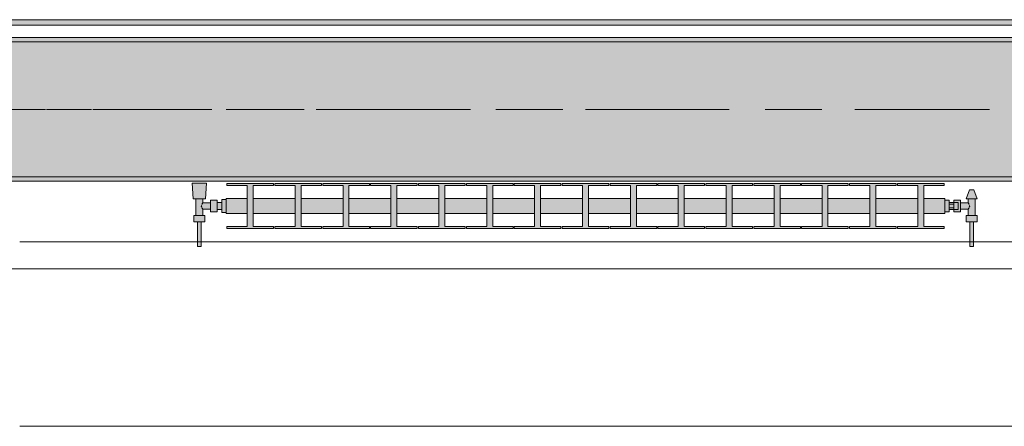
# Model space of a CAD drawing. Header units: metres. Extents: x -3.6 to 85.2, y -11 to 16.8.
# Tile 6 of 256: x 1.12 to 3.313, y -0.155 to 0.749. Entities that reach past the tile are written whole.
import ezdxf

# ---------------------------------------------------------------- set-up
doc = ezdxf.new("R2010")
doc.units = ezdxf.units.M
doc.header["$MEASUREMENT"] = 0
doc.linetypes.add('Achse', pattern=[0.2, 0.1, -0.05, 0, -0.05])
doc.linetypes.add('Strichlinie doppelt', pattern=[0.546806, 0.264583, -0.105833, 0.070556, -0.105833])
for name, color, linetype in [('451 - Universal.Achsen Raster', 7, 'Continuous'), ('604 - Struktur.Wand Aussen', 7, 'Continuous'), ('608 - Struktur.Träger', 7, 'Continuous'), ('801 - HKLSE.Heizung_ Klima_ Lüftung', 7, 'Continuous'), ('Neubau_653 - Abdeckung.TB Verkofferung', 7, 'Continuous')]:
    doc.layers.add(name, color=color, linetype=linetype)
pattern_1 = [(45, (0, 0), (-0.01767767, 0.01767767), [0, -0.025])]

msp = doc.modelspace()

# ---------------------------------------------------------------- hatches: boundary and pattern name
at = {"layer": '608 - Struktur.Träger', "linetype": 'Continuous', "lineweight": 0, "true_color": 0x000000}
h = msp.add_hatch(dxfattribs=at)
h.set_pattern_fill('Gips_0001', color=18, style=0, pattern_type=2)
h.set_pattern_definition(pattern_1)
h.paths.add_polyline_path([(0.69, 0.71), (0.69, 0.7), (3.97, 0.7), (3.97, 0.71)])
h = msp.add_hatch(dxfattribs=at)
h.set_pattern_fill('Beton__Stahlbeton_0001', color=18, style=0, pattern_type=2)
h.set_pattern_definition([(45, (0, 0), (-0.08485281, 0.08485281), []), (45, (-0.04243, 0.04243), (-0.08485281, 0.08485281), [0.09, -0.03])])
h.paths.add_polyline_path([(0.69, 0.7), (0.38, 0.7), (0.38, 0.4), (0.69, 0.4), (3.97, 0.4), (4.29, 0.4), (7.57, 0.4), (7.89, 0.4), (11.17, 0.4), (11.49, 0.4), (14.77, 0.4), (15.09, 0.4), (18.37, 0.4), (18.69, 0.4), (21.97, 0.4), (22.29, 0.4), (25.57, 0.4), (25.89, 0.4), (29.17, 0.4), (29.49, 0.4), (32.77, 0.4), (33.09, 0.4), (36.37, 0.4), (36.69, 0.4), (39.97, 0.4), (40.29, 0.4), (43.57, 0.4), (43.89, 0.4), (47.17, 0.4), (47.49, 0.4), (50.77, 0.4), (51.09, 0.4), (51.8, 0.4), (51.97, 0.4), (54.37, 0.4), (54.69, 0.4), (57.97, 0.4), (58.29, 0.4), (61.57, 0.4), (61.88, 0.4), (61.88, 0.7), (61.57, 0.7), (58.29, 0.7), (57.97, 0.7), (54.69, 0.7), (54.37, 0.7), (51.97, 0.7), (51.8, 0.7), (51.09, 0.7), (50.77, 0.7), (47.49, 0.7), (47.16, 0.7), (43.89, 0.7), (43.57, 0.7), (40.29, 0.7), (39.935, 0.7), (36.69, 0.7), (36.37, 0.7), (33.09, 0.7), (32.77, 0.7), (29.49, 0.7), (29.17, 0.7), (25.89, 0.7), (25.57, 0.7), (22.29, 0.7), (21.97, 0.7), (18.69, 0.7), (18.37, 0.7), (15.09, 0.7), (14.77, 0.7), (11.49, 0.7), (11.17, 0.7), (7.89, 0.7), (7.57, 0.7), (4.29, 0.7), (3.97, 0.7)])
h = msp.add_hatch(dxfattribs=at)
h.set_pattern_fill('Gips_0001', color=18, style=0, pattern_type=2)
h.set_pattern_definition(pattern_1)
h.paths.add_polyline_path([(0.69, 0.4), (0.69, 0.39), (3.97, 0.39), (3.97, 0.4)])
at = {"layer": '801 - HKLSE.Heizung_ Klima_ Lüftung', "linetype": 'Continuous', "lineweight": 0, "true_color": 0x3a3a3a}
for points in [[(1.58, 0.3497), (1.57, 0.3497), (1.57, 0.343), (1.56, 0.343), (1.56, 0.348), (1.545, 0.348), (1.545, 0.342), (1.528, 0.342), (1.528, 0.351), (1.534, 0.351), (1.536, 0.386), (1.504, 0.386), (1.506, 0.351), (1.512, 0.351), (1.512, 0.314), (1.508, 0.314), (1.508, 0.3), (1.516, 0.3), (1.516, 0.245), (1.524, 0.245), (1.524, 0.3), (1.532, 0.3), (1.532, 0.314), (1.528, 0.314), (1.528, 0.328), (1.545, 0.328), (1.545, 0.322), (1.56, 0.322), (1.56, 0.327), (1.57, 0.327), (1.57, 0.3203), (1.58, 0.3203)], [(1.58, 0.3183), (1.6267, 0.3183), (1.6267, 0.2892), (1.5813, 0.2892), (1.5813, 0.285), (1.6853, 0.285), (1.6853, 0.2892), (1.64, 0.2892), (1.64, 0.3183), (1.7333, 0.3183), (1.7333, 0.2892), (1.688, 0.2892), (1.688, 0.285), (1.792, 0.285), (1.792, 0.2892), (1.7467, 0.2892), (1.7467, 0.3183), (1.84, 0.3183), (1.84, 0.2892), (1.7947, 0.2892), (1.7947, 0.285), (1.8987, 0.285), (1.8987, 0.2892), (1.8533, 0.2892), (1.8533, 0.3183), (1.9467, 0.3183), (1.9467, 0.2892), (1.9013, 0.2892), (1.9013, 0.285), (2.0053, 0.285), (2.0053, 0.2892), (1.96, 0.2892), (1.96, 0.3183), (2.0533, 0.3183), (2.0533, 0.2892), (2.008, 0.2892), (2.008, 0.285), (2.112, 0.285), (2.112, 0.2892), (2.0667, 0.2892), (2.0667, 0.3183), (2.16, 0.3183), (2.16, 0.2892), (2.1147, 0.2892), (2.1147, 0.285), (2.2187, 0.285), (2.2187, 0.2892), (2.1733, 0.2892), (2.1733, 0.3183), (2.2667, 0.3183), (2.2667, 0.2892), (2.2213, 0.2892), (2.2213, 0.285), (2.3253, 0.285), (2.3253, 0.2892), (2.28, 0.2892), (2.28, 0.3183), (2.3733, 0.3183), (2.3733, 0.2892), (2.328, 0.2892), (2.328, 0.285), (2.432, 0.285), (2.432, 0.2892), (2.3867, 0.2892), (2.3867, 0.3183), (2.48, 0.3183), (2.48, 0.2892), (2.4347, 0.2892), (2.4347, 0.285), (2.5387, 0.285), (2.5387, 0.2892), (2.4933, 0.2892), (2.4933, 0.3183), (2.5867, 0.3183), (2.5867, 0.2892), (2.5413, 0.2892), (2.5413, 0.285), (2.6453, 0.285), (2.6453, 0.2892), (2.6, 0.2892), (2.6, 0.3183), (2.6933, 0.3183), (2.6933, 0.2892), (2.648, 0.2892), (2.648, 0.285), (2.752, 0.285), (2.752, 0.2892), (2.7067, 0.2892), (2.7067, 0.3183), (2.8, 0.3183), (2.8, 0.2892), (2.7547, 0.2892), (2.7547, 0.285), (2.8587, 0.285), (2.8587, 0.2892), (2.8133, 0.2892), (2.8133, 0.3183), (2.9067, 0.3183), (2.9067, 0.2892), (2.8613, 0.2892), (2.8613, 0.285), (2.9653, 0.285), (2.9653, 0.2892), (2.92, 0.2892), (2.92, 0.3183), (3.0133, 0.3183), (3.0133, 0.2892), (2.968, 0.2892), (2.968, 0.285), (3.072, 0.285), (3.072, 0.2892), (3.0267, 0.2892), (3.0267, 0.3183), (3.12, 0.3183), (3.12, 0.2892), (3.0747, 0.2892), (3.0747, 0.285), (3.1787, 0.285), (3.1787, 0.2892), (3.1333, 0.2892), (3.1333, 0.3183), (3.18, 0.3183), (3.18, 0.3517), (3.1333, 0.3517), (3.1333, 0.3808), (3.1787, 0.3808), (3.1787, 0.385), (3.0747, 0.385), (3.0747, 0.3808), (3.12, 0.3808), (3.12, 0.3517), (3.0267, 0.3517), (3.0267, 0.3808), (3.072, 0.3808), (3.072, 0.385), (2.968, 0.385), (2.968, 0.3808), (3.0133, 0.3808), (3.0133, 0.3517), (2.92, 0.3517), (2.92, 0.3808), (2.9653, 0.3808), (2.9653, 0.385), (2.8613, 0.385), (2.8613, 0.3808), (2.9067, 0.3808), (2.9067, 0.3517), (2.8133, 0.3517), (2.8133, 0.3808), (2.8587, 0.3808), (2.8587, 0.385), (2.7547, 0.385), (2.7547, 0.3808), (2.8, 0.3808), (2.8, 0.3517), (2.7067, 0.3517), (2.7067, 0.3808), (2.752, 0.3808), (2.752, 0.385), (2.648, 0.385), (2.648, 0.3808), (2.6933, 0.3808), (2.6933, 0.3517), (2.6, 0.3517), (2.6, 0.3808), (2.6453, 0.3808), (2.6453, 0.385), (2.5413, 0.385), (2.5413, 0.3808), (2.5867, 0.3808), (2.5867, 0.3517), (2.4933, 0.3517), (2.4933, 0.3808), (2.5387, 0.3808), (2.5387, 0.385), (2.4347, 0.385), (2.4347, 0.3808), (2.48, 0.3808), (2.48, 0.3517), (2.3867, 0.3517), (2.3867, 0.3808), (2.432, 0.3808), (2.432, 0.385), (2.328, 0.385), (2.328, 0.3808), (2.3733, 0.3808), (2.3733, 0.3517), (2.28, 0.3517), (2.28, 0.3808), (2.3253, 0.3808), (2.3253, 0.385), (2.2213, 0.385), (2.2213, 0.3808), (2.2667, 0.3808), (2.2667, 0.3517), (2.1733, 0.3517), (2.1733, 0.3808), (2.2187, 0.3808), (2.2187, 0.385), (2.1147, 0.385), (2.1147, 0.3808), (2.16, 0.3808), (2.16, 0.3517), (2.0667, 0.3517), (2.0667, 0.3808), (2.112, 0.3808), (2.112, 0.385), (2.008, 0.385), (2.008, 0.3808), (2.0533, 0.3808), (2.0533, 0.3517), (1.96, 0.3517), (1.96, 0.3808), (2.0053, 0.3808), (2.0053, 0.385), (1.9013, 0.385), (1.9013, 0.3808), (1.9467, 0.3808), (1.9467, 0.3517), (1.8533, 0.3517), (1.8533, 0.3808), (1.8987, 0.3808), (1.8987, 0.385), (1.7947, 0.385), (1.7947, 0.3808), (1.84, 0.3808), (1.84, 0.3517), (1.7467, 0.3517), (1.7467, 0.3808), (1.792, 0.3808), (1.792, 0.385), (1.688, 0.385), (1.688, 0.3808), (1.7333, 0.3808), (1.7333, 0.3517), (1.64, 0.3517), (1.64, 0.3808), (1.6853, 0.3808), (1.6853, 0.385), (1.5813, 0.385), (1.5813, 0.3808), (1.6267, 0.3808), (1.6267, 0.3517), (1.58, 0.3517)], [(3.18, 0.348), (3.18, 0.322), (3.19, 0.322), (3.19, 0.327), (3.2, 0.327), (3.2, 0.322), (3.215, 0.322), (3.215, 0.328), (3.232, 0.328), (3.232, 0.314), (3.228, 0.314), (3.228, 0.3), (3.236, 0.3), (3.236, 0.245), (3.244, 0.245), (3.244, 0.3), (3.252, 0.3), (3.252, 0.314), (3.248, 0.314), (3.248, 0.351), (3.252, 0.351), (3.245, 0.371), (3.235, 0.371), (3.228, 0.351), (3.232, 0.351), (3.232, 0.342), (3.215, 0.342), (3.215, 0.348), (3.2, 0.348), (3.2, 0.343), (3.19, 0.343), (3.19, 0.348)]]:
    msp.add_hatch(color=250, dxfattribs=at).paths.add_polyline_path(points)
at = {"layer": 'Neubau_653 - Abdeckung.TB Verkofferung', "linetype": 'Continuous', "lineweight": 0, "true_color": 0x000000}
h = msp.add_hatch(dxfattribs=at)
h.set_pattern_fill('Gips_0001', color=18, style=0, pattern_type=2)
h.set_pattern_definition(pattern_1)
h.paths.add_polyline_path([(0.7025, 0.737), (4.045, 0.737), (4.045, 0.7495), (0.7025, 0.7495)])

# ---------------------------------------------------------------- linework, layer by layer
at = {"layer": '451 - Universal.Achsen Raster', "color": 160, "linetype": 'Strichlinie doppelt', "lineweight": 9, "true_color": 0x3232ff}
msp.add_line((64.935, 0.55), (-3.175, 0.55), dxfattribs=at)
at = {"layer": '604 - Struktur.Wand Aussen', "color": 7, "linetype": 'Continuous', "lineweight": 13}
for p, q in [((3.52, 0.255), (1.12, 0.255)), ((1.12, -0.155), (3.52, -0.155))]:
    msp.add_line(p, q, dxfattribs=at)
at = {"layer": '608 - Struktur.Träger', "color": 7, "linetype": 'Continuous', "lineweight": 13}
for p, q in [((0.38, 0.71), (61.88, 0.71)), ((3.97, 0.7), (0.69, 0.7)), ((0.38, 0.39), (61.88, 0.39))]:
    msp.add_line(p, q, dxfattribs=at)
at = {"layer": '608 - Struktur.Träger', "color": 7, "linetype": 'Continuous', "lineweight": 5}
for p, q in [((3.97, 0.71), (0.69, 0.71)), ((3.97, 0.39), (0.69, 0.39))]:
    msp.add_line(p, q, dxfattribs=at)
at = {"layer": '608 - Struktur.Träger', "color": 7, "linetype": 'Achse', "lineweight": 9}
msp.add_line((0.38, 0.55), (61.88, 0.55), dxfattribs=at)
at = {"layer": '608 - Struktur.Träger', "color": 7, "linetype": 'Continuous', "lineweight": 13, "flags": 128}
msp.add_lwpolyline([(32.77, 0.4), (29.49, 0.4), (29.17, 0.4), (25.89, 0.4), (25.57, 0.4), (22.29, 0.4), (21.97, 0.4), (18.69, 0.4), (18.37, 0.4), (15.09, 0.4), (14.77, 0.4), (11.49, 0.4), (11.17, 0.4), (7.89, 0.4), (7.57, 0.4), (4.29, 0.4), (3.97, 0.4), (0.69, 0.4), (0.38, 0.4)], dxfattribs=at)
at = {"layer": '801 - HKLSE.Heizung_ Klima_ Lüftung', "color": 7, "linetype": 'Continuous', "lineweight": 5, "true_color": 0xebebeb}
for p, q in [((1.5087, 0.386), (1.504, 0.386)), ((1.504, 0.386), (1.5087, 0.386)), ((1.506, 0.351), (1.504, 0.386)), ((1.52, 0.386), (1.5087, 0.386)), ((1.5087, 0.386), (1.52, 0.386)), ((1.5313, 0.386), (1.52, 0.386)), ((1.52, 0.386), (1.5313, 0.386)), ((1.5313, 0.386), (1.536, 0.386)), ((1.536, 0.386), (1.5313, 0.386)), ((1.534, 0.351), (1.536, 0.386)), ((1.5813, 0.385), (1.6853, 0.385)), ((1.5813, 0.3808), (1.5813, 0.385)), ((1.5813, 0.385), (1.6853, 0.385)), ((1.5813, 0.3808), (1.5813, 0.385)), ((1.6267, 0.3808), (1.5813, 0.3808)), ((1.6267, 0.2892), (1.6267, 0.3808)), ((1.6853, 0.3808), (1.64, 0.3808)), ((1.64, 0.3808), (1.64, 0.2892)), ((1.6853, 0.385), (1.6853, 0.3808)), ((1.688, 0.385), (1.792, 0.385)), ((1.688, 0.3808), (1.688, 0.385)), ((1.688, 0.385), (1.792, 0.385)), ((1.688, 0.3808), (1.688, 0.385)), ((1.7333, 0.3808), (1.688, 0.3808)), ((1.7333, 0.2892), (1.7333, 0.3808)), ((1.792, 0.3808), (1.7467, 0.3808)), ((1.7467, 0.3808), (1.7467, 0.2892)), ((1.792, 0.385), (1.792, 0.3808)), ((1.792, 0.385), (1.792, 0.3808)), ((1.7947, 0.385), (1.8987, 0.385)), ((1.7947, 0.385), (1.8987, 0.385)), ((1.7947, 0.3808), (1.7947, 0.385)), ((1.84, 0.3808), (1.7947, 0.3808)), ((1.84, 0.2892), (1.84, 0.3808)), ((1.8987, 0.3808), (1.8533, 0.3808)), ((1.8533, 0.3808), (1.8533, 0.2892)), ((1.8987, 0.385), (1.8987, 0.3808)), ((1.8987, 0.385), (1.8987, 0.3808)), ((1.9013, 0.385), (2.0053, 0.385)), ((1.9013, 0.385), (2.0053, 0.385)), ((1.9013, 0.3808), (1.9013, 0.385)), ((1.9467, 0.3808), (1.9013, 0.3808)), ((1.9467, 0.2892), (1.9467, 0.3808)), ((2.0053, 0.3808), (1.96, 0.3808)), ((1.96, 0.3808), (1.96, 0.2892)), ((2.0053, 0.385), (2.0053, 0.3808)), ((2.008, 0.385), (2.112, 0.385)), ((2.008, 0.3808), (2.008, 0.385)), ((2.008, 0.385), (2.112, 0.385)), ((2.008, 0.3808), (2.008, 0.385)), ((2.0533, 0.3808), (2.008, 0.3808)), ((2.0533, 0.2892), (2.0533, 0.3808)), ((2.112, 0.3808), (2.0667, 0.3808)), ((2.0667, 0.3808), (2.0667, 0.2892)), ((2.112, 0.385), (2.112, 0.3808)), ((2.112, 0.385), (2.112, 0.3808)), ((2.1147, 0.385), (2.2187, 0.385)), ((2.1147, 0.385), (2.2187, 0.385)), ((2.1147, 0.3808), (2.1147, 0.385)), ((2.16, 0.3808), (2.1147, 0.3808)), ((2.16, 0.2892), (2.16, 0.3808)), ((2.2187, 0.3808), (2.1733, 0.3808)), ((2.1733, 0.3808), (2.1733, 0.2892)), ((2.2187, 0.385), (2.2187, 0.3808)), ((2.2213, 0.385), (2.3253, 0.385)), ((2.2213, 0.3808), (2.2213, 0.385)), ((2.2213, 0.385), (2.3253, 0.385)), ((2.2213, 0.3808), (2.2213, 0.385)), ((2.2667, 0.3808), (2.2213, 0.3808)), ((2.2667, 0.2892), (2.2667, 0.3808)), ((2.3253, 0.3808), (2.28, 0.3808)), ((2.28, 0.3808), (2.28, 0.2892)), ((2.3253, 0.385), (2.3253, 0.3808)), ((2.328, 0.385), (2.432, 0.385)), ((2.328, 0.385), (2.432, 0.385)), ((2.328, 0.3808), (2.328, 0.385)), ((2.3733, 0.3808), (2.328, 0.3808)), ((2.3733, 0.2892), (2.3733, 0.3808)), ((2.432, 0.3808), (2.3867, 0.3808)), ((2.3867, 0.3808), (2.3867, 0.2892)), ((2.432, 0.385), (2.432, 0.3808)), ((2.432, 0.385), (2.432, 0.3808)), ((2.4347, 0.385), (2.5387, 0.385)), ((2.4347, 0.385), (2.5387, 0.385)), ((2.4347, 0.3808), (2.4347, 0.385)), ((2.48, 0.3808), (2.4347, 0.3808)), ((2.48, 0.2892), (2.48, 0.3808)), ((2.5387, 0.3808), (2.4933, 0.3808)), ((2.4933, 0.3808), (2.4933, 0.2892)), ((2.5387, 0.385), (2.5387, 0.3808)), ((2.5387, 0.385), (2.5387, 0.3808)), ((2.5413, 0.385), (2.6453, 0.385)), ((2.5413, 0.3808), (2.5413, 0.385)), ((2.5413, 0.385), (2.6453, 0.385)), ((2.5413, 0.3808), (2.5413, 0.385)), ((2.5867, 0.3808), (2.5413, 0.3808)), ((2.5867, 0.2892), (2.5867, 0.3808)), ((2.6453, 0.3808), (2.6, 0.3808)), ((2.6, 0.3808), (2.6, 0.2892)), ((2.6453, 0.385), (2.6453, 0.3808)), ((2.648, 0.385), (2.752, 0.385)), ((2.648, 0.385), (2.752, 0.385)), ((2.648, 0.3808), (2.648, 0.385)), ((2.6933, 0.3808), (2.648, 0.3808)), ((2.6933, 0.2892), (2.6933, 0.3808)), ((2.752, 0.3808), (2.7067, 0.3808)), ((2.7067, 0.3808), (2.7067, 0.2892)), ((2.752, 0.385), (2.752, 0.3808)), ((2.7547, 0.385), (2.8587, 0.385)), ((2.7547, 0.385), (2.8587, 0.385)), ((2.7547, 0.3808), (2.7547, 0.385)), ((2.8, 0.3808), (2.7547, 0.3808)), ((2.8, 0.2892), (2.8, 0.3808)), ((2.8587, 0.3808), (2.8133, 0.3808)), ((2.8133, 0.3808), (2.8133, 0.2892)), ((2.8587, 0.385), (2.8587, 0.3808)), ((2.8587, 0.385), (2.8587, 0.3808)), ((2.8613, 0.385), (2.9653, 0.385)), ((2.8613, 0.3808), (2.8613, 0.385)), ((2.8613, 0.385), (2.9653, 0.385)), ((2.8613, 0.3808), (2.8613, 0.385)), ((2.9067, 0.3808), (2.8613, 0.3808)), ((2.9067, 0.2892), (2.9067, 0.3808)), ((2.9653, 0.3808), (2.92, 0.3808)), ((2.92, 0.3808), (2.92, 0.2892)), ((2.9653, 0.385), (2.9653, 0.3808)), ((2.968, 0.385), (3.072, 0.385)), ((2.968, 0.3808), (2.968, 0.385)), ((2.968, 0.385), (3.072, 0.385)), ((2.968, 0.3808), (2.968, 0.385)), ((3.0133, 0.3808), (2.968, 0.3808)), ((3.0133, 0.2892), (3.0133, 0.3808)), ((3.072, 0.3808), (3.0267, 0.3808)), ((3.0267, 0.3808), (3.0267, 0.2892)), ((3.072, 0.385), (3.072, 0.3808)), ((3.072, 0.385), (3.072, 0.3808)), ((3.0747, 0.385), (3.1787, 0.385)), ((3.0747, 0.3808), (3.0747, 0.385)), ((3.0747, 0.385), (3.1787, 0.385)), ((3.0747, 0.3808), (3.0747, 0.385)), ((3.12, 0.3808), (3.0747, 0.3808)), ((3.12, 0.2892), (3.12, 0.3808)), ((3.1787, 0.3808), (3.1333, 0.3808)), ((3.1333, 0.3808), (3.1333, 0.2892)), ((3.1787, 0.385), (3.1787, 0.3808)), ((1.5101, 0.351), (1.506, 0.351)), ((1.52, 0.351), (1.5101, 0.351)), ((1.512, 0.314), (1.512, 0.351)), ((1.5299, 0.351), (1.52, 0.351)), ((1.528, 0.342), (1.528, 0.351)), ((1.534, 0.351), (1.5299, 0.351)), ((1.58, 0.3468), (1.58, 0.3517)), ((1.58, 0.3517), (1.6267, 0.3517)), ((1.64, 0.3517), (1.7333, 0.3517)), ((1.7467, 0.3517), (1.84, 0.3517)), ((1.8533, 0.3517), (1.9467, 0.3517)), ((1.96, 0.3517), (2.0533, 0.3517)), ((2.0667, 0.3517), (2.16, 0.3517)), ((2.1733, 0.3517), (2.2667, 0.3517)), ((2.28, 0.3517), (2.3733, 0.3517)), ((2.3867, 0.3517), (2.48, 0.3517)), ((2.4933, 0.3517), (2.5867, 0.3517)), ((2.6, 0.3517), (2.6933, 0.3517)), ((2.7067, 0.3517), (2.8, 0.3517)), ((2.8133, 0.3517), (2.9067, 0.3517)), ((2.92, 0.3517), (3.0133, 0.3517)), ((3.0267, 0.3517), (3.12, 0.3517)), ((3.1333, 0.3517), (3.18, 0.3517)), ((3.18, 0.3468), (3.18, 0.3517)), ((3.228, 0.351), (3.235, 0.371)), ((3.228, 0.351), (3.2315, 0.351)), ((3.2315, 0.351), (3.24, 0.351)), ((3.232, 0.342), (3.232, 0.351)), ((3.235, 0.371), (3.2365, 0.371)), ((3.2365, 0.371), (3.24, 0.371)), ((3.24, 0.371), (3.2435, 0.371)), ((3.24, 0.351), (3.2485, 0.351)), ((3.2435, 0.371), (3.245, 0.371)), ((3.252, 0.351), (3.245, 0.371)), ((3.248, 0.314), (3.248, 0.351)), ((3.2485, 0.351), (3.252, 0.351)), ((1.5239, 0.335), (1.5253, 0.3379)), ((1.5253, 0.3321), (1.5239, 0.335)), ((1.5258, 0.3389), (1.5263, 0.3399)), ((1.5263, 0.3301), (1.5258, 0.3311)), ((1.5263, 0.3399), (1.528, 0.342)), ((1.528, 0.328), (1.5263, 0.3301)), ((1.528, 0.342), (1.545, 0.342)), ((1.545, 0.3415), (1.545, 0.348)), ((1.545, 0.348), (1.56, 0.348)), ((1.545, 0.3285), (1.545, 0.3415)), ((1.56, 0.3415), (1.56, 0.348)), ((1.56, 0.343), (1.57, 0.343)), ((1.56, 0.3285), (1.56, 0.3415)), ((1.57, 0.335), (1.57, 0.3497)), ((1.57, 0.3497), (1.58, 0.3497)), ((1.57, 0.3497), (1.58, 0.3497)), ((1.57, 0.335), (1.57, 0.3497)), ((1.57, 0.3497), (1.58, 0.3497)), ((1.57, 0.3497), (1.58, 0.3497)), ((1.57, 0.3407), (1.57, 0.343)), ((1.57, 0.335), (1.57, 0.3407)), ((1.57, 0.3203), (1.57, 0.335)), ((1.57, 0.3203), (1.57, 0.335)), ((1.57, 0.3293), (1.57, 0.335)), ((1.57, 0.327), (1.57, 0.3293)), ((1.58, 0.335), (1.58, 0.3468)), ((1.58, 0.3232), (1.58, 0.335)), ((3.18, 0.348), (3.19, 0.348)), ((3.18, 0.348), (3.19, 0.348)), ((3.18, 0.348), (3.19, 0.348)), ((3.18, 0.348), (3.19, 0.348)), ((3.18, 0.335), (3.18, 0.3468)), ((3.18, 0.3232), (3.18, 0.335)), ((3.19, 0.335), (3.19, 0.348)), ((3.2, 0.343), (3.19, 0.343)), ((3.19, 0.3393), (3.2, 0.3393)), ((3.19, 0.322), (3.19, 0.335)), ((3.19, 0.3307), (3.2, 0.3307)), ((3.2, 0.3415), (3.2, 0.348)), ((3.2, 0.348), (3.2, 0.343)), ((3.215, 0.348), (3.2, 0.348)), ((3.2, 0.3407), (3.2, 0.343)), ((3.2, 0.343), (3.21, 0.343)), ((3.2, 0.3407), (3.2, 0.343)), ((3.2, 0.3393), (3.2, 0.3415)), ((3.2, 0.335), (3.2, 0.3407)), ((3.2, 0.3393), (3.2, 0.3407)), ((3.2, 0.335), (3.2, 0.3393)), ((3.2, 0.3307), (3.2, 0.335)), ((3.2, 0.3293), (3.2, 0.335)), ((3.2, 0.3285), (3.2, 0.3307)), ((3.2, 0.3293), (3.2, 0.3307)), ((3.2, 0.327), (3.2, 0.3293)), ((3.2, 0.327), (3.2, 0.3293)), ((3.21, 0.3407), (3.21, 0.343)), ((3.21, 0.335), (3.21, 0.3407)), ((3.21, 0.3293), (3.21, 0.335)), ((3.21, 0.327), (3.21, 0.3293)), ((3.215, 0.3415), (3.215, 0.348)), ((3.232, 0.342), (3.215, 0.342)), ((3.215, 0.3285), (3.215, 0.3415)), ((3.2337, 0.3399), (3.232, 0.342)), ((3.232, 0.328), (3.2337, 0.3301)), ((3.2342, 0.3389), (3.2337, 0.3399)), ((3.2337, 0.3301), (3.2342, 0.3311)), ((3.2361, 0.335), (3.2347, 0.3379)), ((3.2347, 0.3321), (3.2361, 0.335)), ((1.514, 0.314), (1.508, 0.314)), ((1.508, 0.3), (1.508, 0.314)), ((1.526, 0.314), (1.514, 0.314)), ((1.532, 0.314), (1.526, 0.314)), ((1.528, 0.314), (1.528, 0.328)), ((1.528, 0.328), (1.545, 0.328)), ((1.532, 0.3), (1.532, 0.314)), ((1.545, 0.322), (1.545, 0.3285)), ((1.545, 0.322), (1.56, 0.322)), ((1.56, 0.322), (1.56, 0.3285)), ((1.56, 0.327), (1.57, 0.327)), ((1.57, 0.3203), (1.58, 0.3203)), ((1.57, 0.3203), (1.58, 0.3203)), ((1.58, 0.3183), (1.58, 0.3232)), ((1.58, 0.3183), (1.6267, 0.3183)), ((1.64, 0.3183), (1.7333, 0.3183)), ((1.7467, 0.3183), (1.84, 0.3183)), ((1.8533, 0.3183), (1.9467, 0.3183)), ((1.96, 0.3183), (2.0533, 0.3183)), ((2.0667, 0.3183), (2.16, 0.3183)), ((2.1733, 0.3183), (2.2667, 0.3183)), ((2.28, 0.3183), (2.3733, 0.3183)), ((2.3867, 0.3183), (2.48, 0.3183)), ((2.4933, 0.3183), (2.5867, 0.3183)), ((2.6, 0.3183), (2.6933, 0.3183)), ((2.7067, 0.3183), (2.8, 0.3183)), ((2.8133, 0.3183), (2.9067, 0.3183)), ((2.92, 0.3183), (3.0133, 0.3183)), ((3.0267, 0.3183), (3.12, 0.3183)), ((3.1333, 0.3183), (3.18, 0.3183)), ((3.18, 0.3183), (3.18, 0.3232)), ((3.18, 0.322), (3.19, 0.322)), ((3.2, 0.327), (3.19, 0.327)), ((3.2, 0.322), (3.2, 0.3285)), ((3.2, 0.327), (3.21, 0.327)), ((3.2, 0.327), (3.2, 0.322)), ((3.215, 0.322), (3.2, 0.322)), ((3.215, 0.322), (3.215, 0.3285)), ((3.232, 0.328), (3.215, 0.328)), ((3.228, 0.314), (3.234, 0.314)), ((3.228, 0.3), (3.228, 0.314)), ((3.232, 0.314), (3.232, 0.328)), ((3.234, 0.314), (3.246, 0.314)), ((3.246, 0.314), (3.252, 0.314)), ((3.252, 0.3), (3.252, 0.314)), ((1.514, 0.3), (1.508, 0.3)), ((1.526, 0.3), (1.514, 0.3)), ((1.516, 0.245), (1.516, 0.3)), ((1.5172, 0.3), (1.516, 0.3)), ((1.52, 0.3), (1.5172, 0.3)), ((1.5228, 0.3), (1.52, 0.3)), ((1.524, 0.3), (1.5228, 0.3)), ((1.524, 0.245), (1.524, 0.3)), ((1.532, 0.3), (1.526, 0.3)), ((1.5813, 0.285), (1.5813, 0.2892)), ((1.5813, 0.285), (1.5813, 0.2892)), ((1.5813, 0.2892), (1.6267, 0.2892)), ((1.64, 0.2892), (1.6853, 0.2892)), ((1.6853, 0.2892), (1.6853, 0.285)), ((1.688, 0.285), (1.688, 0.2892)), ((1.688, 0.285), (1.688, 0.2892)), ((1.688, 0.2892), (1.7333, 0.2892)), ((1.7467, 0.2892), (1.792, 0.2892)), ((1.792, 0.2892), (1.792, 0.285)), ((1.792, 0.2892), (1.792, 0.285)), ((1.7947, 0.285), (1.7947, 0.2892)), ((1.7947, 0.2892), (1.84, 0.2892)), ((1.8533, 0.2892), (1.8987, 0.2892)), ((1.8987, 0.2892), (1.8987, 0.285)), ((1.8987, 0.2892), (1.8987, 0.285)), ((1.9013, 0.285), (1.9013, 0.2892)), ((1.9013, 0.2892), (1.9467, 0.2892)), ((1.96, 0.2892), (2.0053, 0.2892)), ((2.0053, 0.2892), (2.0053, 0.285)), ((2.008, 0.285), (2.008, 0.2892)), ((2.008, 0.285), (2.008, 0.2892)), ((2.008, 0.2892), (2.0533, 0.2892)), ((2.0667, 0.2892), (2.112, 0.2892)), ((2.112, 0.2892), (2.112, 0.285)), ((2.112, 0.2892), (2.112, 0.285)), ((2.1147, 0.285), (2.1147, 0.2892)), ((2.1147, 0.2892), (2.16, 0.2892)), ((2.1733, 0.2892), (2.2187, 0.2892)), ((2.2187, 0.2892), (2.2187, 0.285)), ((2.2213, 0.285), (2.2213, 0.2892)), ((2.2213, 0.285), (2.2213, 0.2892)), ((2.2213, 0.2892), (2.2667, 0.2892)), ((2.28, 0.2892), (2.3253, 0.2892)), ((2.3253, 0.2892), (2.3253, 0.285)), ((2.328, 0.285), (2.328, 0.2892)), ((2.328, 0.2892), (2.3733, 0.2892)), ((2.3867, 0.2892), (2.432, 0.2892)), ((2.432, 0.2892), (2.432, 0.285)), ((2.432, 0.2892), (2.432, 0.285)), ((2.4347, 0.285), (2.4347, 0.2892)), ((2.4347, 0.2892), (2.48, 0.2892)), ((2.4933, 0.2892), (2.5387, 0.2892)), ((2.5387, 0.2892), (2.5387, 0.285)), ((2.5387, 0.2892), (2.5387, 0.285)), ((2.5413, 0.285), (2.5413, 0.2892)), ((2.5413, 0.285), (2.5413, 0.2892)), ((2.5413, 0.2892), (2.5867, 0.2892)), ((2.6, 0.2892), (2.6453, 0.2892)), ((2.6453, 0.2892), (2.6453, 0.285)), ((2.648, 0.285), (2.648, 0.2892)), ((2.648, 0.2892), (2.6933, 0.2892)), ((2.7067, 0.2892), (2.752, 0.2892)), ((2.752, 0.2892), (2.752, 0.285)), ((2.7547, 0.285), (2.7547, 0.2892)), ((2.7547, 0.2892), (2.8, 0.2892)), ((2.8133, 0.2892), (2.8587, 0.2892)), ((2.8587, 0.2892), (2.8587, 0.285)), ((2.8587, 0.2892), (2.8587, 0.285)), ((2.8613, 0.285), (2.8613, 0.2892)), ((2.8613, 0.285), (2.8613, 0.2892)), ((2.8613, 0.2892), (2.9067, 0.2892)), ((2.92, 0.2892), (2.9653, 0.2892)), ((2.9653, 0.2892), (2.9653, 0.285)), ((2.968, 0.285), (2.968, 0.2892)), ((2.968, 0.285), (2.968, 0.2892)), ((2.968, 0.2892), (3.0133, 0.2892)), ((3.0267, 0.2892), (3.072, 0.2892)), ((3.072, 0.2892), (3.072, 0.285)), ((3.072, 0.2892), (3.072, 0.285)), ((3.0747, 0.285), (3.0747, 0.2892)), ((3.0747, 0.285), (3.0747, 0.2892)), ((3.0747, 0.2892), (3.12, 0.2892)), ((3.1333, 0.2892), (3.1787, 0.2892)), ((3.1787, 0.2892), (3.1787, 0.285)), ((3.228, 0.3), (3.234, 0.3)), ((3.234, 0.3), (3.246, 0.3)), ((3.236, 0.245), (3.236, 0.3)), ((3.236, 0.3), (3.2372, 0.3)), ((3.2372, 0.3), (3.24, 0.3)), ((3.24, 0.3), (3.2428, 0.3)), ((3.2428, 0.3), (3.244, 0.3)), ((3.244, 0.245), (3.244, 0.3)), ((3.246, 0.3), (3.252, 0.3)), ((1.6853, 0.285), (1.5813, 0.285)), ((1.792, 0.285), (1.688, 0.285)), ((1.8987, 0.285), (1.7947, 0.285)), ((2.0053, 0.285), (1.9013, 0.285)), ((2.112, 0.285), (2.008, 0.285)), ((2.2187, 0.285), (2.1147, 0.285)), ((2.3253, 0.285), (2.2213, 0.285)), ((2.432, 0.285), (2.328, 0.285)), ((2.5387, 0.285), (2.4347, 0.285)), ((2.6453, 0.285), (2.5413, 0.285)), ((2.752, 0.285), (2.648, 0.285)), ((2.8587, 0.285), (2.7547, 0.285)), ((2.9653, 0.285), (2.8613, 0.285)), ((3.072, 0.285), (2.968, 0.285)), ((3.1787, 0.285), (3.0747, 0.285)), ((1.5172, 0.245), (1.516, 0.245)), ((1.52, 0.245), (1.5172, 0.245)), ((1.5228, 0.245), (1.52, 0.245)), ((1.524, 0.245), (1.5228, 0.245)), ((3.236, 0.245), (3.2372, 0.245)), ((3.2372, 0.245), (3.24, 0.245)), ((3.24, 0.245), (3.2428, 0.245)), ((3.2428, 0.245), (3.244, 0.245))]:
    msp.add_line(p, q, dxfattribs=at)
at = {"layer": 'Neubau_653 - Abdeckung.TB Verkofferung', "color": 1, "linetype": 'Continuous', "lineweight": 9}
for p, q in [((0.7025, 0.7495), (29.33, 0.7495)), ((0.7025, 0.195), (29.33, 0.195))]:
    msp.add_line(p, q, dxfattribs=at)
at = {"layer": 'Neubau_653 - Abdeckung.TB Verkofferung', "color": 1, "linetype": 'Continuous', "lineweight": 5}
for p, q in [((4.045, 0.7495), (0.7025, 0.7495)), ((4.045, 0.737), (0.7025, 0.737)), ((4.045, 0.71), (0.7025, 0.71))]:
    msp.add_line(p, q, dxfattribs=at)

doc.saveas('drawing.dxf')
